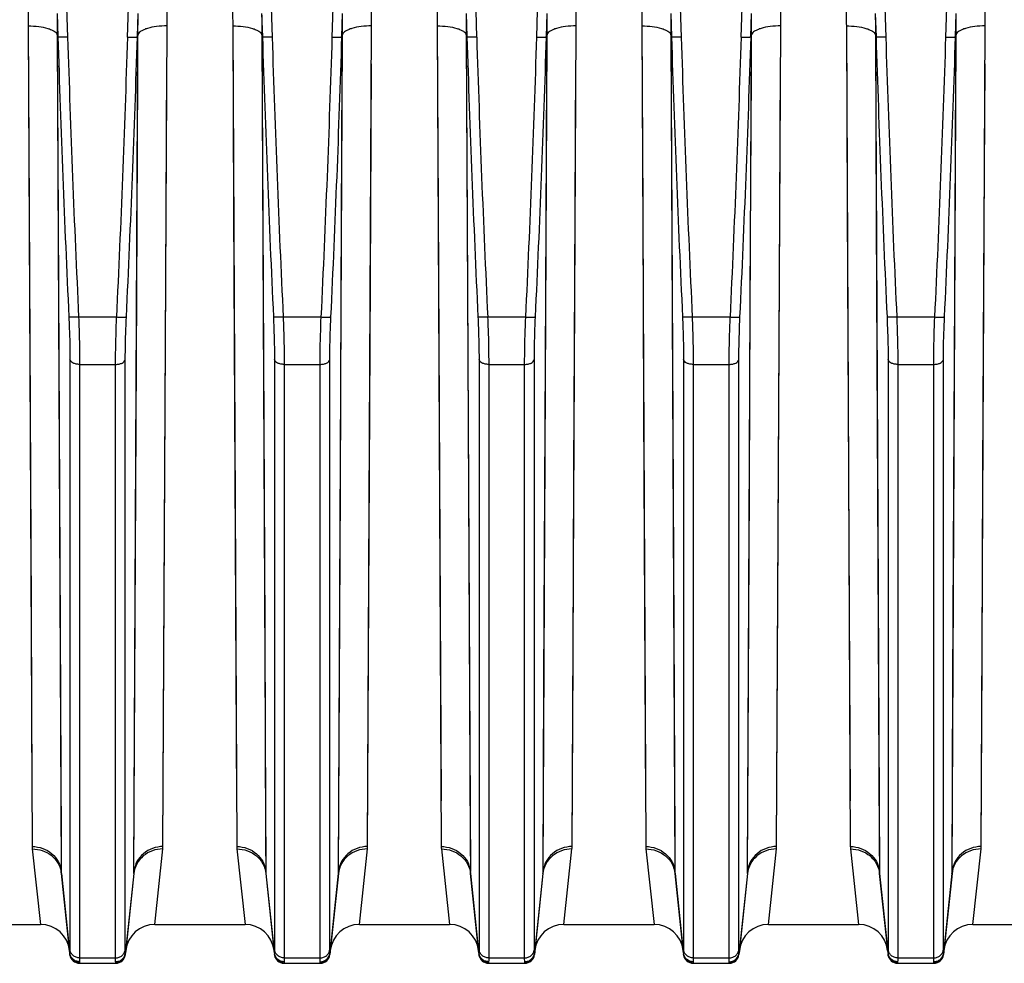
# Model space of a CAD drawing. Extents: x -1727 to 1181, y 8 to 1599.
# Tile 63 of 71: x 651 to 752, y 678 to 775. Entities that reach past the tile are written whole.
import ezdxf

# ---------------------------------------------------------------- set-up
doc = ezdxf.new("R2010")
doc.units = 0
doc.header["$LTSCALE"] = 65.395
doc.layers.get('0').update_dxf_attribs({"linetype": 'CONTINUOUS'})

msp = doc.modelspace()

# ---------------------------------------------------------------- linework, layer by layer
at = {"color": 9, "linetype": 'CONTINUOUS'}
for p, q in [((655.17, 794.9), (655.85, 772.76)), ((662.02, 772.76), (662.71, 794.9)), ((676.17, 794.9), (676.85, 772.76)), ((683.02, 772.76), (683.71, 794.9)), ((697.17, 794.9), (697.85, 772.76)), ((704.02, 772.76), (704.71, 794.9)), ((718.17, 794.9), (718.85, 772.76)), ((725.02, 772.76), (725.71, 794.9)), ((739.17, 794.9), (739.85, 772.76)), ((746.02, 772.76), (746.71, 794.9)), ((651.81, 773.91), (651.9, 755.15)), ((651.81, 773.91), (652.22, 689.65)), ((665.65, 689.65), (666.07, 773.91)), ((672.81, 773.91), (672.9, 755.15)), ((672.81, 773.91), (673.22, 689.65)), ((686.65, 689.65), (687.07, 773.91)), ((693.81, 773.91), (693.9, 755.15)), ((693.81, 773.91), (694.22, 689.65)), ((707.65, 689.65), (708.07, 773.91)), ((714.81, 773.91), (714.9, 755.15)), ((714.81, 773.91), (715.22, 689.65)), ((728.65, 689.65), (729.07, 773.91)), ((735.81, 773.91), (735.9, 755.15)), ((735.81, 773.91), (736.22, 689.65)), ((749.65, 689.65), (750.07, 773.91)), ((654.79, 773.03), (654.89, 753.9)), ((654.79, 772.79), (655.21, 687.1)), ((662.67, 687.1), (663.08, 772.79)), ((663.06, 769.05), (663.08, 773.03)), ((675.79, 773.03), (675.89, 753.9)), ((675.79, 772.79), (676.21, 687.1)), ((683.67, 687.1), (684.08, 772.79)), ((684.06, 769.05), (684.08, 773.03)), ((696.79, 773.03), (696.89, 753.9)), ((696.79, 772.79), (697.21, 687.1)), ((704.67, 687.1), (705.08, 772.79)), ((705.06, 769.05), (705.08, 773.03)), ((717.79, 773.03), (717.89, 753.9)), ((717.79, 772.79), (718.21, 687.1)), ((725.67, 687.1), (726.08, 772.79)), ((726.06, 769.05), (726.08, 773.03)), ((738.79, 773.03), (738.89, 753.9)), ((738.79, 772.79), (739.21, 687.1)), ((746.67, 687.1), (747.08, 772.79)), ((747.06, 769.05), (747.08, 773.03)), ((665.94, 747.83), (666.05, 770.01)), ((686.94, 747.83), (687.05, 770.01)), ((707.94, 747.83), (708.05, 770.01)), ((728.94, 747.83), (729.05, 770.01)), ((749.94, 747.83), (750.05, 770.01)), ((662.95, 746.43), (663.06, 769.05)), ((683.95, 746.43), (684.06, 769.05)), ((704.95, 746.43), (705.06, 769.05)), ((725.95, 746.43), (726.06, 769.05)), ((746.95, 746.43), (747.06, 769.05)), ((651.9, 755.15), (652, 734.61)), ((672.9, 755.15), (673, 734.61)), ((693.9, 755.15), (694, 734.61)), ((714.9, 755.15), (715, 734.61)), ((735.9, 755.15), (736, 734.61)), ((654.89, 753.9), (654.99, 732.95)), ((675.89, 753.9), (675.99, 732.95)), ((696.89, 753.9), (696.99, 732.95)), ((717.89, 753.9), (717.99, 732.95)), ((738.89, 753.9), (738.99, 732.95)), ((665.84, 728.13), (665.94, 747.83)), ((686.84, 728.13), (686.94, 747.83)), ((707.84, 728.13), (707.94, 747.83)), ((728.84, 728.13), (728.94, 747.83)), ((749.84, 728.13), (749.94, 747.83)), ((662.86, 726.35), (662.95, 746.43)), ((683.86, 726.35), (683.95, 746.43)), ((704.86, 726.35), (704.95, 746.43)), ((725.86, 726.35), (725.95, 746.43)), ((746.86, 726.35), (746.95, 746.43)), ((656.98, 744.03), (660.89, 744.03)), ((677.98, 744.03), (681.89, 744.03)), ((698.98, 744.03), (702.89, 744.03)), ((719.98, 744.03), (723.89, 744.03)), ((740.98, 744.03), (744.89, 744.03)), ((656.1, 739.66), (656.1, 679.07)), ((657.09, 739.16), (660.78, 739.16)), ((657.09, 739.16), (657.09, 678.21)), ((660.78, 678.21), (660.78, 739.16)), ((661.78, 679.07), (661.78, 739.66)), ((677.1, 739.66), (677.1, 679.07)), ((678.09, 739.16), (681.78, 739.16)), ((678.09, 739.16), (678.09, 678.21)), ((681.78, 678.21), (681.78, 739.16)), ((682.78, 679.07), (682.78, 739.66)), ((698.1, 739.66), (698.1, 679.07)), ((699.09, 739.16), (702.78, 739.16)), ((699.09, 739.16), (699.09, 678.21)), ((702.78, 678.21), (702.78, 739.16)), ((703.78, 679.07), (703.78, 739.66)), ((719.1, 739.66), (719.1, 679.07)), ((720.09, 739.16), (723.78, 739.16)), ((720.09, 739.16), (720.09, 678.21)), ((723.78, 678.21), (723.78, 739.16)), ((724.78, 679.07), (724.78, 739.66)), ((740.1, 739.66), (740.1, 679.07)), ((741.09, 739.16), (744.78, 739.16)), ((741.09, 739.16), (741.09, 678.21)), ((744.78, 678.21), (744.78, 739.16)), ((745.78, 679.07), (745.78, 739.66)), ((652, 734.61), (652.1, 714.06)), ((673, 734.61), (673.1, 714.06)), ((694, 734.61), (694.1, 714.06)), ((715, 734.61), (715.1, 714.06)), ((736, 734.61), (736.1, 714.06)), ((654.99, 732.95), (655.09, 712)), ((675.99, 732.95), (676.09, 712)), ((696.99, 732.95), (697.09, 712)), ((717.99, 732.95), (718.09, 712)), ((738.99, 732.95), (739.09, 712)), ((665.75, 708.84), (665.84, 728.13)), ((686.75, 708.84), (686.84, 728.13)), ((707.75, 708.84), (707.84, 728.13)), ((728.75, 708.84), (728.84, 728.13)), ((749.75, 708.84), (749.84, 728.13)), ((662.76, 706.67), (662.86, 726.35)), ((683.76, 706.67), (683.86, 726.35)), ((704.76, 706.67), (704.86, 726.35)), ((725.76, 706.67), (725.86, 726.35)), ((746.76, 706.67), (746.86, 726.35)), ((652.1, 714.06), (652.2, 694.35)), ((673.1, 714.06), (673.2, 694.35)), ((694.1, 714.06), (694.2, 694.35)), ((715.1, 714.06), (715.2, 694.35)), ((736.1, 714.06), (736.2, 694.35)), ((665.65, 689.65), (665.75, 708.84)), ((686.65, 689.65), (686.75, 708.84)), ((707.65, 689.65), (707.75, 708.84)), ((728.65, 689.65), (728.75, 708.84)), ((749.65, 689.65), (749.75, 708.84)), ((662.67, 687.1), (662.76, 706.67)), ((683.67, 687.1), (683.76, 706.67)), ((704.67, 687.1), (704.76, 706.67)), ((725.67, 687.1), (725.76, 706.67)), ((746.67, 687.1), (746.76, 706.67)), ((652.23, 689.4), (653.07, 681.66)), ((664.81, 681.66), (665.64, 689.4)), ((673.23, 689.4), (674.07, 681.66)), ((685.81, 681.66), (686.64, 689.4)), ((694.23, 689.4), (695.07, 681.66)), ((706.81, 681.66), (707.64, 689.4)), ((715.23, 689.4), (716.07, 681.66)), ((727.81, 681.66), (728.64, 689.4)), ((736.23, 689.4), (737.07, 681.66)), ((748.81, 681.66), (749.64, 689.4)), ((655.23, 686.88), (655.21, 687.1)), ((656.09, 678.71), (655.23, 686.88)), ((662.65, 686.88), (661.79, 678.71)), ((662.67, 687.1), (662.65, 686.88)), ((676.23, 686.88), (676.21, 687.1)), ((677.09, 678.71), (676.23, 686.88)), ((683.65, 686.88), (682.79, 678.71)), ((683.67, 687.1), (683.65, 686.88)), ((697.23, 686.88), (697.21, 687.1)), ((698.09, 678.71), (697.23, 686.88)), ((704.65, 686.88), (703.79, 678.71)), ((704.67, 687.1), (704.65, 686.88)), ((718.23, 686.88), (718.21, 687.1)), ((719.09, 678.71), (718.23, 686.88)), ((725.65, 686.88), (724.79, 678.71)), ((725.67, 687.1), (725.65, 686.88)), ((739.23, 686.88), (739.21, 687.1)), ((740.09, 678.71), (739.23, 686.88)), ((746.65, 686.88), (745.79, 678.71)), ((746.67, 687.1), (746.65, 686.88)), ((657.08, 677.72), (657.09, 677.66)), ((657.09, 678.21), (660.78, 678.21)), ((660.79, 677.66), (660.79, 677.72)), ((678.08, 677.72), (678.09, 677.66)), ((678.09, 678.21), (681.78, 678.21)), ((681.79, 677.66), (681.79, 677.72)), ((699.08, 677.72), (699.09, 677.66)), ((699.09, 678.21), (702.78, 678.21)), ((702.79, 677.66), (702.79, 677.72)), ((720.08, 677.72), (720.09, 677.66)), ((720.09, 678.21), (723.78, 678.21)), ((723.79, 677.66), (723.79, 677.72)), ((741.08, 677.72), (741.09, 677.66)), ((741.09, 678.21), (744.78, 678.21)), ((744.79, 677.66), (744.79, 677.72))]:
    msp.add_line(p, q, dxfattribs=at)
at = {"color": 2, "linetype": 'CONTINUOUS'}
for p, q in [((654.78, 775.2), (654.86, 772.79)), ((663.02, 772.79), (663.09, 775.2)), ((675.78, 775.2), (675.86, 772.79)), ((684.02, 772.79), (684.09, 775.2)), ((696.78, 775.2), (696.86, 772.79)), ((705.02, 772.79), (705.09, 775.2)), ((717.78, 775.2), (717.86, 772.79)), ((726.02, 772.79), (726.09, 775.2)), ((738.78, 775.2), (738.86, 772.79)), ((747.02, 772.79), (747.09, 775.2)), ((654.86, 772.79), (654.79, 773.03)), ((663.08, 773.03), (663.02, 772.79)), ((675.86, 772.79), (675.79, 773.03)), ((684.08, 773.03), (684.02, 772.79)), ((696.86, 772.79), (696.79, 773.03)), ((705.08, 773.03), (705.02, 772.79)), ((717.86, 772.79), (717.79, 773.03)), ((726.08, 773.03), (726.02, 772.79)), ((738.86, 772.79), (738.79, 773.03)), ((747.08, 773.03), (747.02, 772.79))]:
    msp.add_line(p, q, dxfattribs=at)
at = {"color": 6, "linetype": 'CONTINUOUS'}
for p, q in [((655.22, 686.88), (656.09, 678.56)), ((662.66, 686.88), (661.78, 678.56)), ((676.22, 686.88), (677.09, 678.56)), ((683.66, 686.88), (682.78, 678.56)), ((697.22, 686.88), (698.09, 678.56)), ((704.66, 686.88), (703.78, 678.56)), ((718.22, 686.88), (719.09, 678.56)), ((725.66, 686.88), (724.78, 678.56)), ((739.22, 686.88), (740.09, 678.56)), ((746.66, 686.88), (745.78, 678.56)), ((643.81, 681.66), (653.07, 681.66)), ((664.81, 681.66), (674.07, 681.66)), ((685.81, 681.66), (695.07, 681.66)), ((706.81, 681.66), (716.07, 681.66)), ((727.81, 681.66), (737.07, 681.66)), ((748.81, 681.66), (766.91, 681.66)), ((657.09, 677.66), (660.79, 677.66)), ((678.09, 677.66), (681.79, 677.66)), ((699.09, 677.66), (702.79, 677.66)), ((720.09, 677.66), (723.79, 677.66)), ((741.09, 677.66), (744.79, 677.66))]:
    msp.add_line(p, q, dxfattribs=at)
at = {"color": 9, "linetype": 'CONTINUOUS'}
for points in [[(655.09, 712), (655.19, 690.18), (655.21, 687.1)], [(676.09, 712), (676.19, 690.18), (676.21, 687.1)], [(697.09, 712), (697.19, 690.18), (697.21, 687.1)], [(718.09, 712), (718.19, 690.18), (718.21, 687.1)], [(739.09, 712), (739.19, 690.18), (739.21, 687.1)]]:
    msp.add_lwpolyline(points, dxfattribs=at)
for centre, radius, start, end in [((2422.32, 827.87), 1768.32, 181.78471, 182.71698), ((2421.95, 827.82), 1766.95, 181.78583, 182.71831), ((-1104.07, 827.82), 1766.96, 357.28169, 358.21417), ((-1104.44, 827.87), 1768.32, 357.28302, 358.21529), ((2443.32, 827.87), 1768.32, 181.78471, 182.71698), ((2442.95, 827.82), 1766.95, 181.78583, 182.71831), ((-1083.07, 827.82), 1766.96, 357.28169, 358.21417), ((-1083.44, 827.87), 1768.32, 357.28302, 358.21529), ((2464.32, 827.87), 1768.32, 181.78471, 182.71698), ((2463.95, 827.82), 1766.95, 181.78583, 182.71831), ((-1062.07, 827.82), 1766.96, 357.28169, 358.21417), ((-1062.44, 827.87), 1768.32, 357.28302, 358.21529), ((2485.32, 827.87), 1768.32, 181.78471, 182.71698), ((2484.95, 827.82), 1766.95, 181.78583, 182.71831), ((-1041.07, 827.82), 1766.96, 357.28169, 358.21417), ((-1041.44, 827.87), 1768.32, 357.28302, 358.21529), ((2506.32, 827.87), 1768.32, 181.78471, 182.71698), ((2505.95, 827.82), 1766.95, 181.78583, 182.71831), ((-1020.07, 827.82), 1766.96, 357.28169, 358.21417), ((-1020.44, 827.87), 1768.32, 357.28302, 358.21529), ((663.19, 689.66), 2.46, 353.8877, 359.7367), ((675.68, 689.66), 2.46, 180.2633, 186.1123), ((684.19, 689.66), 2.46, 353.8877, 359.7367), ((696.68, 689.66), 2.46, 180.2633, 186.1123), ((705.19, 689.66), 2.46, 353.8877, 359.7367), ((717.68, 689.66), 2.46, 180.2633, 186.1123), ((726.19, 689.66), 2.46, 353.8877, 359.7367), ((738.68, 689.66), 2.46, 180.2633, 186.1123), ((747.19, 689.66), 2.46, 353.8877, 359.7367), ((660.4, 687.12), 2.27, 354.018, 359.6999), ((678.47, 687.12), 2.27, 180.3001, 185.982), ((681.4, 687.12), 2.27, 354.018, 359.6999), ((699.47, 687.12), 2.27, 180.3001, 185.982), ((702.4, 687.12), 2.27, 354.018, 359.6999), ((720.47, 687.12), 2.27, 180.3001, 185.982), ((723.4, 687.12), 2.27, 354.018, 359.6999), ((741.47, 687.12), 2.27, 180.3001, 185.982), ((744.4, 687.12), 2.27, 354.018, 359.6999), ((660.78, 678.64), 1.01, 2.9819, 4.1564), ((702.78, 678.64), 1.01, 2.9819, 4.1564), ((744.78, 678.64), 1.01, 2.9819, 4.1564)]:
    msp.add_arc(centre, radius, start, end, dxfattribs=at)
at = {"color": 2, "linetype": 'CONTINUOUS'}
for centre, radius, start, end in [((654.68, 689.66), 2.46, 180.2633, 186.1123), ((652.56, 686.6), 2.67, 6.0044, 10.9683), ((657.47, 687.12), 2.27, 180.3001, 185.982), ((678.05, 678.81), 0.97, 185.7323, 191.8424), ((681.82, 678.81), 0.97, 348.1576, 354.2677), ((681.78, 678.64), 1.01, 2.9819, 4.1564), ((720.05, 678.81), 0.97, 185.7323, 191.8424), ((723.82, 678.81), 0.97, 348.1576, 354.2677), ((723.78, 678.64), 1.01, 2.9819, 4.1564), ((741.05, 678.81), 0.97, 185.7323, 191.8424), ((678.08, 678.73), 1.01, 264.1007, 270.0657), ((681.79, 678.73), 1.01, 269.9343, 275.8993), ((720.08, 678.73), 1.01, 264.1007, 270.0657), ((723.79, 678.73), 1.01, 269.9343, 275.8993), ((741.08, 678.73), 1.01, 264.1007, 270.0657)]:
    msp.add_arc(centre, radius, start, end, dxfattribs=at)
at = {"color": 6, "linetype": 'CONTINUOUS'}
for centre, radius, start, end in [((653.07, 678.66), 3, 6, 90), ((664.81, 678.66), 3, 90, 174), ((674.07, 678.66), 3, 6, 90), ((685.81, 678.66), 3, 90, 174), ((695.07, 678.66), 3, 6, 90), ((706.81, 678.66), 3, 90, 174), ((716.07, 678.66), 3, 6, 90), ((727.81, 678.66), 3, 90, 174), ((737.07, 678.66), 3, 6, 90), ((748.81, 678.66), 3, 90, 174), ((657.09, 678.66), 1, 186, 270), ((660.79, 678.66), 1, 270, 354), ((678.09, 678.66), 1, 186, 270), ((681.79, 678.66), 1, 270, 354), ((699.09, 678.66), 1, 186, 270), ((702.79, 678.66), 1, 270, 354), ((720.09, 678.66), 1, 186, 270), ((723.79, 678.66), 1, 270, 354), ((741.09, 678.66), 1, 186, 270), ((744.79, 678.66), 1, 270, 354)]:
    msp.add_arc(centre, radius, start, end, dxfattribs=at)
at = {"color": 9, "linetype": 'CONTINUOUS'}
for points in [[(651.8, 776.03), (651.8, 775.33), (651.8, 774.62), (651.81, 773.91)], [(666.07, 773.91), (666.07, 774.62), (666.07, 775.33), (666.08, 776.03)], [(672.8, 776.03), (672.8, 775.33), (672.8, 774.62), (672.81, 773.91)], [(687.07, 773.91), (687.07, 774.62), (687.07, 775.33), (687.08, 776.03)], [(693.8, 776.03), (693.8, 775.33), (693.8, 774.62), (693.81, 773.91)], [(708.07, 773.91), (708.07, 774.62), (708.07, 775.33), (708.08, 776.03)], [(714.8, 776.03), (714.8, 775.33), (714.8, 774.62), (714.81, 773.91)], [(729.07, 773.91), (729.07, 774.62), (729.07, 775.33), (729.08, 776.03)], [(735.8, 776.03), (735.8, 775.33), (735.8, 774.62), (735.81, 773.91)], [(750.07, 773.91), (750.07, 774.62), (750.07, 775.33), (750.08, 776.03)]]:
    msp.add_open_spline(points, degree=3, dxfattribs=at)
at = {"color": 2, "linetype": 'CONTINUOUS'}
for points in [[(654.78, 775.2), (654.79, 774.47), (654.79, 773.75), (654.79, 773.03)], [(663.08, 773.03), (663.08, 773.75), (663.09, 774.47), (663.09, 775.2)], [(675.78, 775.2), (675.79, 774.47), (675.79, 773.75), (675.79, 773.03)], [(684.08, 773.03), (684.08, 773.75), (684.09, 774.47), (684.09, 775.2)], [(696.78, 775.2), (696.79, 774.47), (696.79, 773.75), (696.79, 773.03)], [(705.08, 773.03), (705.08, 773.75), (705.09, 774.47), (705.09, 775.2)], [(717.78, 775.2), (717.79, 774.47), (717.79, 773.75), (717.79, 773.03)], [(726.08, 773.03), (726.08, 773.75), (726.09, 774.47), (726.09, 775.2)], [(738.78, 775.2), (738.79, 774.47), (738.79, 773.75), (738.79, 773.03)], [(747.08, 773.03), (747.08, 773.75), (747.09, 774.47), (747.09, 775.2)]]:
    msp.add_open_spline(points, degree=3, dxfattribs=at)
at = {"color": 9, "linetype": 'CONTINUOUS'}
for points, knots in [([(651.81, 773.91), (652.17, 773.91), (652.85, 773.87), (653.65, 773.73), (654.18, 773.54), (654.53, 773.37), (654.75, 773.17), (654.79, 773.03)], [0, 0, 0, 0, 0.335254, 0.630898, 0.753679, 0.856112, 1, 1, 1, 1]), ([(666.07, 773.91), (665.71, 773.91), (665.03, 773.87), (664.23, 773.73), (663.7, 773.54), (663.35, 773.37), (663.13, 773.17), (663.08, 773.03)], [0, 0, 0, 0, 0.335254, 0.630898, 0.753679, 0.856112, 1, 1, 1, 1]), ([(672.81, 773.91), (673.17, 773.91), (673.85, 773.87), (674.65, 773.73), (675.18, 773.54), (675.53, 773.37), (675.75, 773.17), (675.79, 773.03)], [0, 0, 0, 0, 0.335254, 0.630898, 0.753679, 0.856112, 1, 1, 1, 1]), ([(687.07, 773.91), (686.71, 773.91), (686.03, 773.87), (685.23, 773.73), (684.7, 773.54), (684.35, 773.37), (684.13, 773.17), (684.08, 773.03)], [0, 0, 0, 0, 0.335254, 0.630898, 0.753679, 0.856112, 1, 1, 1, 1]), ([(693.81, 773.91), (694.17, 773.91), (694.85, 773.87), (695.65, 773.73), (696.18, 773.54), (696.53, 773.37), (696.75, 773.17), (696.79, 773.03)], [0, 0, 0, 0, 0.335254, 0.630898, 0.753679, 0.856112, 1, 1, 1, 1]), ([(708.07, 773.91), (707.71, 773.91), (707.03, 773.87), (706.23, 773.73), (705.7, 773.54), (705.35, 773.37), (705.13, 773.17), (705.08, 773.03)], [0, 0, 0, 0, 0.335254, 0.630898, 0.753679, 0.856112, 1, 1, 1, 1]), ([(714.81, 773.91), (715.17, 773.91), (715.85, 773.87), (716.65, 773.73), (717.18, 773.54), (717.53, 773.37), (717.75, 773.17), (717.79, 773.03)], [0, 0, 0, 0, 0.335254, 0.630898, 0.753679, 0.856112, 1, 1, 1, 1]), ([(729.07, 773.91), (728.71, 773.91), (728.03, 773.87), (727.23, 773.73), (726.7, 773.54), (726.35, 773.37), (726.13, 773.17), (726.08, 773.03)], [0, 0, 0, 0, 0.335254, 0.630898, 0.753679, 0.856112, 1, 1, 1, 1]), ([(735.81, 773.91), (736.17, 773.91), (736.85, 773.87), (737.65, 773.73), (738.18, 773.54), (738.53, 773.37), (738.75, 773.17), (738.79, 773.03)], [0, 0, 0, 0, 0.335254, 0.630898, 0.753679, 0.856112, 1, 1, 1, 1]), ([(750.07, 773.91), (749.71, 773.91), (749.03, 773.87), (748.23, 773.73), (747.7, 773.54), (747.35, 773.37), (747.13, 773.17), (747.08, 773.03)], [0, 0, 0, 0, 0.335254, 0.630898, 0.753679, 0.856112, 1, 1, 1, 1]), ([(655.85, 772.76), (655.73, 772.76), (655.51, 772.75), (655.24, 772.75), (655.06, 772.76), (654.97, 772.77), (654.9, 772.78), (654.87, 772.79), (654.86, 772.79)], [0, 0, 0, 0, 0.361293, 0.673882, 0.798477, 0.896157, 0.963837, 1, 1, 1, 1]), ([(662.02, 772.76), (662.14, 772.76), (662.37, 772.75), (662.63, 772.75), (662.81, 772.76), (662.91, 772.77), (662.97, 772.78), (663.01, 772.79), (663.02, 772.79)], [0, 0, 0, 0, 0.361293, 0.673882, 0.798477, 0.896157, 0.963837, 1, 1, 1, 1]), ([(676.85, 772.76), (676.73, 772.76), (676.51, 772.75), (676.24, 772.75), (676.06, 772.76), (675.97, 772.77), (675.9, 772.78), (675.87, 772.79), (675.86, 772.79)], [0, 0, 0, 0, 0.361293, 0.673882, 0.798477, 0.896157, 0.963837, 1, 1, 1, 1]), ([(683.02, 772.76), (683.14, 772.76), (683.37, 772.75), (683.63, 772.75), (683.81, 772.76), (683.91, 772.77), (683.97, 772.78), (684.01, 772.79), (684.02, 772.79)], [0, 0, 0, 0, 0.361293, 0.673882, 0.798477, 0.896157, 0.963837, 1, 1, 1, 1]), ([(697.85, 772.76), (697.73, 772.76), (697.51, 772.75), (697.24, 772.75), (697.06, 772.76), (696.97, 772.77), (696.9, 772.78), (696.87, 772.79), (696.86, 772.79)], [0, 0, 0, 0, 0.361293, 0.673882, 0.798477, 0.896157, 0.963837, 1, 1, 1, 1]), ([(704.02, 772.76), (704.14, 772.76), (704.37, 772.75), (704.63, 772.75), (704.81, 772.76), (704.91, 772.77), (704.97, 772.78), (705.01, 772.79), (705.02, 772.79)], [0, 0, 0, 0, 0.361293, 0.673882, 0.798477, 0.896157, 0.963837, 1, 1, 1, 1]), ([(718.85, 772.76), (718.73, 772.76), (718.51, 772.75), (718.24, 772.75), (718.06, 772.76), (717.97, 772.77), (717.9, 772.78), (717.87, 772.79), (717.86, 772.79)], [0, 0, 0, 0, 0.361293, 0.673882, 0.798477, 0.896157, 0.963837, 1, 1, 1, 1]), ([(725.02, 772.76), (725.14, 772.76), (725.37, 772.75), (725.63, 772.75), (725.81, 772.76), (725.91, 772.77), (725.97, 772.78), (726.01, 772.79), (726.02, 772.79)], [0, 0, 0, 0, 0.361293, 0.673882, 0.798477, 0.896157, 0.963837, 1, 1, 1, 1]), ([(739.85, 772.76), (739.73, 772.76), (739.51, 772.75), (739.24, 772.75), (739.06, 772.76), (738.97, 772.77), (738.9, 772.78), (738.87, 772.79), (738.86, 772.79)], [0, 0, 0, 0, 0.361293, 0.673882, 0.798477, 0.896157, 0.963837, 1, 1, 1, 1]), ([(746.02, 772.76), (746.14, 772.76), (746.37, 772.75), (746.63, 772.75), (746.81, 772.76), (746.91, 772.77), (746.97, 772.78), (747.01, 772.79), (747.02, 772.79)], [0, 0, 0, 0, 0.361293, 0.673882, 0.798477, 0.896157, 0.963837, 1, 1, 1, 1]), ([(655.99, 744.04), (656, 743.66), (656.06, 742.19), (656.1, 740.73), (656.1, 739.66)], [0, 0, 0, 0, 0.264676, 1, 1, 1, 1]), ([(656.98, 744.03), (656.86, 744.02), (656.68, 744.01), (656.46, 744.01), (656.31, 744.01), (656.19, 744.01), (656.09, 744.02), (656.03, 744.03), (655.99, 744.04), (655.99, 744.04)], [0, 0, 0, 0, 0.362923, 0.528679, 0.676329, 0.800851, 0.898091, 0.964956, 1, 1, 1, 1]), ([(660.89, 744.03), (661.02, 744.02), (661.19, 744.01), (661.42, 744.01), (661.56, 744.01), (661.68, 744.01), (661.78, 744.02), (661.85, 744.03), (661.88, 744.04), (661.89, 744.04)], [0, 0, 0, 0, 0.362923, 0.528679, 0.676329, 0.800851, 0.898091, 0.964956, 1, 1, 1, 1]), ([(661.78, 739.66), (661.78, 739.99), (661.79, 741.46), (661.84, 742.92), (661.89, 744.04)], [0, 0, 0, 0, 0.231077, 1, 1, 1, 1]), ([(676.99, 744.04), (677, 743.66), (677.06, 742.19), (677.1, 740.73), (677.1, 739.66)], [0, 0, 0, 0, 0.264676, 1, 1, 1, 1]), ([(677.98, 744.03), (677.86, 744.02), (677.68, 744.01), (677.46, 744.01), (677.31, 744.01), (677.19, 744.01), (677.09, 744.02), (677.03, 744.03), (676.99, 744.04), (676.99, 744.04)], [0, 0, 0, 0, 0.362923, 0.528679, 0.676329, 0.800851, 0.898091, 0.964956, 1, 1, 1, 1]), ([(681.89, 744.03), (682.02, 744.02), (682.19, 744.01), (682.42, 744.01), (682.56, 744.01), (682.68, 744.01), (682.78, 744.02), (682.85, 744.03), (682.88, 744.04), (682.89, 744.04)], [0, 0, 0, 0, 0.362923, 0.528679, 0.676329, 0.800851, 0.898091, 0.964956, 1, 1, 1, 1]), ([(682.78, 739.66), (682.78, 739.99), (682.79, 741.46), (682.84, 742.92), (682.89, 744.04)], [0, 0, 0, 0, 0.231077, 1, 1, 1, 1]), ([(697.99, 744.04), (698, 743.66), (698.06, 742.19), (698.1, 740.73), (698.1, 739.66)], [0, 0, 0, 0, 0.264676, 1, 1, 1, 1]), ([(698.98, 744.03), (698.86, 744.02), (698.68, 744.01), (698.46, 744.01), (698.31, 744.01), (698.19, 744.01), (698.09, 744.02), (698.03, 744.03), (697.99, 744.04), (697.99, 744.04)], [0, 0, 0, 0, 0.362923, 0.528679, 0.676329, 0.800851, 0.898091, 0.964956, 1, 1, 1, 1]), ([(702.89, 744.03), (703.02, 744.02), (703.19, 744.01), (703.42, 744.01), (703.56, 744.01), (703.68, 744.01), (703.78, 744.02), (703.85, 744.03), (703.88, 744.04), (703.89, 744.04)], [0, 0, 0, 0, 0.362923, 0.528679, 0.676329, 0.800851, 0.898091, 0.964956, 1, 1, 1, 1]), ([(703.78, 739.66), (703.78, 739.99), (703.79, 741.46), (703.84, 742.92), (703.89, 744.04)], [0, 0, 0, 0, 0.231077, 1, 1, 1, 1]), ([(718.99, 744.04), (719, 743.66), (719.06, 742.19), (719.1, 740.73), (719.1, 739.66)], [0, 0, 0, 0, 0.264676, 1, 1, 1, 1]), ([(719.98, 744.03), (719.86, 744.02), (719.68, 744.01), (719.46, 744.01), (719.31, 744.01), (719.19, 744.01), (719.09, 744.02), (719.03, 744.03), (718.99, 744.04), (718.99, 744.04)], [0, 0, 0, 0, 0.362923, 0.528679, 0.676329, 0.800851, 0.898091, 0.964956, 1, 1, 1, 1]), ([(723.89, 744.03), (724.02, 744.02), (724.19, 744.01), (724.42, 744.01), (724.56, 744.01), (724.68, 744.01), (724.78, 744.02), (724.85, 744.03), (724.88, 744.04), (724.89, 744.04)], [0, 0, 0, 0, 0.362923, 0.528679, 0.676329, 0.800851, 0.898091, 0.964956, 1, 1, 1, 1]), ([(724.78, 739.66), (724.78, 739.99), (724.79, 741.46), (724.84, 742.92), (724.89, 744.04)], [0, 0, 0, 0, 0.231077, 1, 1, 1, 1]), ([(739.99, 744.04), (740, 743.66), (740.06, 742.19), (740.1, 740.73), (740.1, 739.66)], [0, 0, 0, 0, 0.264676, 1, 1, 1, 1]), ([(740.98, 744.03), (740.86, 744.02), (740.68, 744.01), (740.46, 744.01), (740.31, 744.01), (740.19, 744.01), (740.09, 744.02), (740.03, 744.03), (739.99, 744.04), (739.99, 744.04)], [0, 0, 0, 0, 0.362923, 0.528679, 0.676329, 0.800851, 0.898091, 0.964956, 1, 1, 1, 1]), ([(744.89, 744.03), (745.02, 744.02), (745.19, 744.01), (745.42, 744.01), (745.56, 744.01), (745.68, 744.01), (745.78, 744.02), (745.85, 744.03), (745.88, 744.04), (745.89, 744.04)], [0, 0, 0, 0, 0.362923, 0.528679, 0.676329, 0.800851, 0.898091, 0.964956, 1, 1, 1, 1]), ([(745.78, 739.66), (745.78, 739.99), (745.79, 741.46), (745.84, 742.92), (745.89, 744.04)], [0, 0, 0, 0, 0.231077, 1, 1, 1, 1]), ([(656.98, 744.03), (657, 743.6), (657.06, 741.97), (657.09, 740.35), (657.09, 739.16)], [0, 0, 0, 0, 0.264673, 1, 1, 1, 1]), ([(660.78, 739.16), (660.78, 739.53), (660.79, 741.15), (660.84, 742.78), (660.89, 744.03)], [0, 0, 0, 0, 0.231073, 1, 1, 1, 1]), ([(677.98, 744.03), (678, 743.6), (678.06, 741.97), (678.09, 740.35), (678.09, 739.16)], [0, 0, 0, 0, 0.264673, 1, 1, 1, 1]), ([(681.78, 739.16), (681.78, 739.53), (681.79, 741.15), (681.84, 742.78), (681.89, 744.03)], [0, 0, 0, 0, 0.231073, 1, 1, 1, 1]), ([(698.98, 744.03), (699, 743.6), (699.06, 741.97), (699.09, 740.35), (699.09, 739.16)], [0, 0, 0, 0, 0.264673, 1, 1, 1, 1]), ([(702.78, 739.16), (702.78, 739.53), (702.79, 741.15), (702.84, 742.78), (702.89, 744.03)], [0, 0, 0, 0, 0.231073, 1, 1, 1, 1]), ([(719.98, 744.03), (720, 743.6), (720.06, 741.97), (720.09, 740.35), (720.09, 739.16)], [0, 0, 0, 0, 0.264673, 1, 1, 1, 1]), ([(723.78, 739.16), (723.78, 739.53), (723.79, 741.15), (723.84, 742.78), (723.89, 744.03)], [0, 0, 0, 0, 0.231073, 1, 1, 1, 1]), ([(740.98, 744.03), (741, 743.6), (741.06, 741.97), (741.09, 740.35), (741.09, 739.16)], [0, 0, 0, 0, 0.264673, 1, 1, 1, 1]), ([(744.78, 739.16), (744.78, 739.53), (744.79, 741.15), (744.84, 742.78), (744.89, 744.03)], [0, 0, 0, 0, 0.231073, 1, 1, 1, 1]), ([(657.09, 739.16), (656.97, 739.16), (656.74, 739.18), (656.37, 739.29), (656.13, 739.5), (656.1, 739.66)], [0, 0, 0, 0, 0.308154, 0.588801, 1, 1, 1, 1]), ([(660.78, 739.16), (660.9, 739.16), (661.14, 739.18), (661.5, 739.29), (661.75, 739.5), (661.78, 739.66)], [0, 0, 0, 0, 0.308154, 0.588801, 1, 1, 1, 1]), ([(678.09, 739.16), (677.97, 739.16), (677.74, 739.18), (677.37, 739.29), (677.13, 739.5), (677.1, 739.66)], [0, 0, 0, 0, 0.308154, 0.588801, 1, 1, 1, 1]), ([(681.78, 739.16), (681.9, 739.16), (682.14, 739.18), (682.5, 739.29), (682.75, 739.5), (682.78, 739.66)], [0, 0, 0, 0, 0.308154, 0.588801, 1, 1, 1, 1]), ([(699.09, 739.16), (698.97, 739.16), (698.74, 739.18), (698.37, 739.29), (698.13, 739.5), (698.1, 739.66)], [0, 0, 0, 0, 0.308154, 0.588801, 1, 1, 1, 1]), ([(702.78, 739.16), (702.9, 739.16), (703.14, 739.18), (703.5, 739.29), (703.75, 739.5), (703.78, 739.66)], [0, 0, 0, 0, 0.308154, 0.588801, 1, 1, 1, 1]), ([(720.09, 739.16), (719.97, 739.16), (719.74, 739.18), (719.37, 739.29), (719.13, 739.5), (719.1, 739.66)], [0, 0, 0, 0, 0.308154, 0.588801, 1, 1, 1, 1]), ([(723.78, 739.16), (723.9, 739.16), (724.14, 739.18), (724.5, 739.29), (724.75, 739.5), (724.78, 739.66)], [0, 0, 0, 0, 0.308154, 0.588801, 1, 1, 1, 1]), ([(741.09, 739.16), (740.97, 739.16), (740.74, 739.18), (740.37, 739.29), (740.13, 739.5), (740.1, 739.66)], [0, 0, 0, 0, 0.308154, 0.588801, 1, 1, 1, 1]), ([(744.78, 739.16), (744.9, 739.16), (745.14, 739.18), (745.5, 739.29), (745.75, 739.5), (745.78, 739.66)], [0, 0, 0, 0, 0.308154, 0.588801, 1, 1, 1, 1]), ([(665.65, 689.65), (665.29, 689.65), (664.56, 689.52), (663.6, 688.97), (662.92, 688.14), (662.71, 687.45), (662.67, 687.1)], [0, 0, 0, 0, 0.256405, 0.509261, 0.756804, 1, 1, 1, 1]), ([(673.22, 689.65), (673.59, 689.65), (674.32, 689.52), (675.27, 688.97), (675.96, 688.14), (676.17, 687.45), (676.21, 687.1)], [0, 0, 0, 0, 0.256405, 0.509261, 0.756804, 1, 1, 1, 1]), ([(686.65, 689.65), (686.29, 689.65), (685.56, 689.52), (684.6, 688.97), (683.92, 688.14), (683.71, 687.45), (683.67, 687.1)], [0, 0, 0, 0, 0.256405, 0.509261, 0.756804, 1, 1, 1, 1]), ([(694.22, 689.65), (694.59, 689.65), (695.32, 689.52), (696.27, 688.97), (696.96, 688.14), (697.17, 687.45), (697.21, 687.1)], [0, 0, 0, 0, 0.256405, 0.509261, 0.756804, 1, 1, 1, 1]), ([(707.65, 689.65), (707.29, 689.65), (706.56, 689.52), (705.6, 688.97), (704.92, 688.14), (704.71, 687.45), (704.67, 687.1)], [0, 0, 0, 0, 0.256405, 0.509261, 0.756804, 1, 1, 1, 1]), ([(715.22, 689.65), (715.59, 689.65), (716.32, 689.52), (717.27, 688.97), (717.96, 688.14), (718.17, 687.45), (718.21, 687.1)], [0, 0, 0, 0, 0.256405, 0.509261, 0.756804, 1, 1, 1, 1]), ([(728.65, 689.65), (728.29, 689.65), (727.56, 689.52), (726.6, 688.97), (725.92, 688.14), (725.71, 687.45), (725.67, 687.1)], [0, 0, 0, 0, 0.256405, 0.509261, 0.756804, 1, 1, 1, 1]), ([(736.22, 689.65), (736.59, 689.65), (737.32, 689.52), (738.27, 688.97), (738.96, 688.14), (739.17, 687.45), (739.21, 687.1)], [0, 0, 0, 0, 0.256405, 0.509261, 0.756804, 1, 1, 1, 1]), ([(749.65, 689.65), (749.29, 689.65), (748.56, 689.52), (747.6, 688.97), (746.92, 688.14), (746.71, 687.45), (746.67, 687.1)], [0, 0, 0, 0, 0.256405, 0.509261, 0.756804, 1, 1, 1, 1]), ([(665.64, 689.4), (665.28, 689.4), (664.55, 689.28), (663.59, 688.74), (662.91, 687.91), (662.69, 687.22), (662.66, 686.88)], [0, 0, 0, 0, 0.256633, 0.509114, 0.756357, 1, 1, 1, 1]), ([(673.23, 689.4), (673.6, 689.4), (674.33, 689.28), (675.28, 688.74), (675.97, 687.91), (676.18, 687.22), (676.22, 686.88)], [0, 0, 0, 0, 0.256633, 0.509114, 0.756357, 1, 1, 1, 1]), ([(686.64, 689.4), (686.28, 689.4), (685.55, 689.28), (684.59, 688.74), (683.91, 687.91), (683.69, 687.22), (683.66, 686.88)], [0, 0, 0, 0, 0.256633, 0.509114, 0.756357, 1, 1, 1, 1]), ([(694.23, 689.4), (694.6, 689.4), (695.33, 689.28), (696.28, 688.74), (696.97, 687.91), (697.18, 687.22), (697.22, 686.88)], [0, 0, 0, 0, 0.256633, 0.509114, 0.756357, 1, 1, 1, 1]), ([(707.64, 689.4), (707.28, 689.4), (706.55, 689.28), (705.59, 688.74), (704.91, 687.91), (704.69, 687.22), (704.66, 686.88)], [0, 0, 0, 0, 0.256633, 0.509114, 0.756357, 1, 1, 1, 1]), ([(715.23, 689.4), (715.6, 689.4), (716.33, 689.28), (717.28, 688.74), (717.97, 687.91), (718.18, 687.22), (718.22, 686.88)], [0, 0, 0, 0, 0.256633, 0.509114, 0.756357, 1, 1, 1, 1]), ([(728.64, 689.4), (728.28, 689.4), (727.55, 689.28), (726.59, 688.74), (725.91, 687.91), (725.69, 687.22), (725.66, 686.88)], [0, 0, 0, 0, 0.256633, 0.509114, 0.756357, 1, 1, 1, 1]), ([(736.23, 689.4), (736.6, 689.4), (737.33, 689.28), (738.28, 688.74), (738.97, 687.91), (739.18, 687.22), (739.22, 686.88)], [0, 0, 0, 0, 0.256633, 0.509114, 0.756357, 1, 1, 1, 1]), ([(749.64, 689.4), (749.28, 689.4), (748.55, 689.28), (747.59, 688.74), (746.91, 687.91), (746.69, 687.22), (746.66, 686.88)], [0, 0, 0, 0, 0.256633, 0.509114, 0.756357, 1, 1, 1, 1]), ([(656.09, 678.71), (656.09, 678.7), (656.09, 678.67), (656.08, 678.63), (656.09, 678.61)], [0, 0, 0, 0, 0.291453, 1, 1, 1, 1]), ([(656.1, 679.07), (656.1, 679.03), (656.1, 678.91), (656.09, 678.8), (656.09, 678.71)], [0, 0, 0, 0, 0.303806, 1, 1, 1, 1]), ([(657.08, 677.82), (656.96, 677.83), (656.72, 677.87), (656.4, 678.06), (656.17, 678.36), (656.1, 678.59), (656.09, 678.71)], [0, 0, 0, 0, 0.251684, 0.502535, 0.751931, 1, 1, 1, 1]), ([(657.08, 677.72), (656.96, 677.72), (656.72, 677.76), (656.4, 677.96), (656.17, 678.25), (656.1, 678.49), (656.09, 678.61)], [0, 0, 0, 0, 0.250707, 0.500957, 0.750658, 1, 1, 1, 1]), ([(657.09, 678.21), (656.97, 678.21), (656.73, 678.26), (656.41, 678.44), (656.18, 678.72), (656.11, 678.95), (656.1, 679.07)], [0, 0, 0, 0, 0.256118, 0.508855, 0.756513, 1, 1, 1, 1]), ([(660.78, 678.21), (660.9, 678.21), (661.15, 678.26), (661.47, 678.44), (661.69, 678.72), (661.76, 678.95), (661.78, 679.07)], [0, 0, 0, 0, 0.256118, 0.508855, 0.756513, 1, 1, 1, 1]), ([(660.79, 677.82), (660.91, 677.83), (661.16, 677.87), (661.48, 678.06), (661.7, 678.36), (661.77, 678.59), (661.79, 678.71)], [0, 0, 0, 0, 0.251684, 0.502535, 0.751931, 1, 1, 1, 1]), ([(660.79, 677.72), (660.91, 677.72), (661.16, 677.76), (661.48, 677.96), (661.7, 678.25), (661.77, 678.49), (661.79, 678.61)], [0, 0, 0, 0, 0.250707, 0.500957, 0.750658, 1, 1, 1, 1]), ([(661.79, 678.71), (661.79, 678.74), (661.78, 678.85), (661.78, 678.97), (661.78, 679.07)], [0, 0, 0, 0, 0.195948, 1, 1, 1, 1]), ([(661.79, 678.61), (661.79, 678.62), (661.79, 678.64), (661.79, 678.67), (661.79, 678.69)], [0, 0, 0, 0, 0.214781, 1, 1, 1, 1]), ([(677.1, 679.07), (677.1, 679.03), (677.1, 678.91), (677.09, 678.8), (677.09, 678.71)], [0, 0, 0, 0, 0.303806, 1, 1, 1, 1]), ([(678.09, 678.21), (677.97, 678.21), (677.73, 678.26), (677.41, 678.44), (677.18, 678.72), (677.11, 678.95), (677.1, 679.07)], [0, 0, 0, 0, 0.256118, 0.508855, 0.756513, 1, 1, 1, 1]), ([(681.78, 678.21), (681.9, 678.21), (682.15, 678.26), (682.47, 678.44), (682.69, 678.72), (682.76, 678.95), (682.78, 679.07)], [0, 0, 0, 0, 0.256118, 0.508855, 0.756513, 1, 1, 1, 1]), ([(682.79, 678.71), (682.79, 678.74), (682.78, 678.85), (682.78, 678.97), (682.78, 679.07)], [0, 0, 0, 0, 0.195948, 1, 1, 1, 1]), ([(698.09, 678.71), (698.09, 678.7), (698.09, 678.67), (698.08, 678.63), (698.09, 678.61)], [0, 0, 0, 0, 0.291453, 1, 1, 1, 1]), ([(698.1, 679.07), (698.1, 679.03), (698.1, 678.91), (698.09, 678.8), (698.09, 678.71)], [0, 0, 0, 0, 0.303806, 1, 1, 1, 1]), ([(699.08, 677.82), (698.96, 677.83), (698.72, 677.87), (698.4, 678.06), (698.17, 678.36), (698.1, 678.59), (698.09, 678.71)], [0, 0, 0, 0, 0.251684, 0.502535, 0.751931, 1, 1, 1, 1]), ([(699.08, 677.72), (698.96, 677.72), (698.72, 677.76), (698.4, 677.96), (698.17, 678.25), (698.1, 678.49), (698.09, 678.61)], [0, 0, 0, 0, 0.250707, 0.500957, 0.750658, 1, 1, 1, 1]), ([(699.09, 678.21), (698.97, 678.21), (698.73, 678.26), (698.41, 678.44), (698.18, 678.72), (698.11, 678.95), (698.1, 679.07)], [0, 0, 0, 0, 0.256118, 0.508855, 0.756513, 1, 1, 1, 1]), ([(702.78, 678.21), (702.9, 678.21), (703.15, 678.26), (703.47, 678.44), (703.69, 678.72), (703.76, 678.95), (703.78, 679.07)], [0, 0, 0, 0, 0.256118, 0.508855, 0.756513, 1, 1, 1, 1]), ([(702.79, 677.82), (702.91, 677.83), (703.16, 677.87), (703.48, 678.06), (703.7, 678.36), (703.77, 678.59), (703.79, 678.71)], [0, 0, 0, 0, 0.251684, 0.502535, 0.751931, 1, 1, 1, 1]), ([(702.79, 677.72), (702.91, 677.72), (703.16, 677.76), (703.48, 677.96), (703.7, 678.25), (703.77, 678.49), (703.79, 678.61)], [0, 0, 0, 0, 0.250707, 0.500957, 0.750658, 1, 1, 1, 1]), ([(703.79, 678.71), (703.79, 678.74), (703.78, 678.85), (703.78, 678.97), (703.78, 679.07)], [0, 0, 0, 0, 0.195948, 1, 1, 1, 1]), ([(703.79, 678.61), (703.79, 678.62), (703.79, 678.64), (703.79, 678.67), (703.79, 678.69)], [0, 0, 0, 0, 0.214781, 1, 1, 1, 1]), ([(719.1, 679.07), (719.1, 679.03), (719.1, 678.91), (719.09, 678.8), (719.09, 678.71)], [0, 0, 0, 0, 0.303806, 1, 1, 1, 1]), ([(720.09, 678.21), (719.97, 678.21), (719.73, 678.26), (719.41, 678.44), (719.18, 678.72), (719.11, 678.95), (719.1, 679.07)], [0, 0, 0, 0, 0.256118, 0.508855, 0.756513, 1, 1, 1, 1]), ([(723.78, 678.21), (723.9, 678.21), (724.15, 678.26), (724.47, 678.44), (724.69, 678.72), (724.76, 678.95), (724.78, 679.07)], [0, 0, 0, 0, 0.256118, 0.508855, 0.756513, 1, 1, 1, 1]), ([(724.79, 678.71), (724.79, 678.74), (724.78, 678.85), (724.78, 678.97), (724.78, 679.07)], [0, 0, 0, 0, 0.195948, 1, 1, 1, 1]), ([(740.1, 679.07), (740.1, 679.03), (740.1, 678.91), (740.09, 678.8), (740.09, 678.71)], [0, 0, 0, 0, 0.303806, 1, 1, 1, 1]), ([(741.09, 678.21), (740.97, 678.21), (740.73, 678.26), (740.41, 678.44), (740.18, 678.72), (740.11, 678.95), (740.1, 679.07)], [0, 0, 0, 0, 0.256118, 0.508855, 0.756513, 1, 1, 1, 1]), ([(744.78, 678.21), (744.9, 678.21), (745.15, 678.26), (745.47, 678.44), (745.69, 678.72), (745.76, 678.95), (745.78, 679.07)], [0, 0, 0, 0, 0.256118, 0.508855, 0.756513, 1, 1, 1, 1]), ([(744.79, 677.82), (744.91, 677.83), (745.16, 677.87), (745.48, 678.06), (745.7, 678.36), (745.77, 678.59), (745.79, 678.71)], [0, 0, 0, 0, 0.251684, 0.502535, 0.751931, 1, 1, 1, 1]), ([(744.79, 677.72), (744.91, 677.72), (745.16, 677.76), (745.48, 677.96), (745.7, 678.25), (745.77, 678.49), (745.79, 678.61)], [0, 0, 0, 0, 0.250707, 0.500957, 0.750658, 1, 1, 1, 1]), ([(745.79, 678.71), (745.79, 678.74), (745.78, 678.85), (745.78, 678.97), (745.78, 679.07)], [0, 0, 0, 0, 0.195948, 1, 1, 1, 1]), ([(745.79, 678.61), (745.79, 678.62), (745.79, 678.64), (745.79, 678.67), (745.79, 678.69)], [0, 0, 0, 0, 0.214781, 1, 1, 1, 1]), ([(657.09, 678.21), (657.09, 678.17), (657.09, 678.05), (657.09, 677.92), (657.08, 677.82)], [0, 0, 0, 0, 0.303874, 1, 1, 1, 1]), ([(657.08, 677.82), (657.08, 677.81), (657.08, 677.78), (657.08, 677.74), (657.08, 677.72)], [0, 0, 0, 0, 0.296015, 1, 1, 1, 1]), ([(660.79, 677.82), (660.79, 677.85), (660.78, 677.98), (660.78, 678.11), (660.78, 678.21)], [0, 0, 0, 0, 0.195856, 1, 1, 1, 1]), ([(660.79, 677.72), (660.79, 677.73), (660.8, 677.76), (660.79, 677.8), (660.79, 677.82)], [0, 0, 0, 0, 0.204492, 1, 1, 1, 1]), ([(678.09, 678.21), (678.09, 678.17), (678.09, 678.05), (678.09, 677.92), (678.08, 677.82)], [0, 0, 0, 0, 0.303874, 1, 1, 1, 1]), ([(681.79, 677.82), (681.79, 677.85), (681.78, 677.98), (681.78, 678.11), (681.78, 678.21)], [0, 0, 0, 0, 0.195856, 1, 1, 1, 1]), ([(699.09, 678.21), (699.09, 678.17), (699.09, 678.05), (699.09, 677.92), (699.08, 677.82)], [0, 0, 0, 0, 0.303874, 1, 1, 1, 1]), ([(699.08, 677.82), (699.08, 677.81), (699.08, 677.78), (699.08, 677.74), (699.08, 677.72)], [0, 0, 0, 0, 0.296015, 1, 1, 1, 1]), ([(702.79, 677.82), (702.79, 677.85), (702.78, 677.98), (702.78, 678.11), (702.78, 678.21)], [0, 0, 0, 0, 0.195856, 1, 1, 1, 1]), ([(702.79, 677.72), (702.79, 677.73), (702.8, 677.76), (702.79, 677.8), (702.79, 677.82)], [0, 0, 0, 0, 0.204492, 1, 1, 1, 1]), ([(720.09, 678.21), (720.09, 678.17), (720.09, 678.05), (720.09, 677.92), (720.08, 677.82)], [0, 0, 0, 0, 0.303874, 1, 1, 1, 1]), ([(723.79, 677.82), (723.79, 677.85), (723.78, 677.98), (723.78, 678.11), (723.78, 678.21)], [0, 0, 0, 0, 0.195856, 1, 1, 1, 1]), ([(741.09, 678.21), (741.09, 678.17), (741.09, 678.05), (741.09, 677.92), (741.08, 677.82)], [0, 0, 0, 0, 0.303874, 1, 1, 1, 1]), ([(744.79, 677.82), (744.79, 677.85), (744.78, 677.98), (744.78, 678.11), (744.78, 678.21)], [0, 0, 0, 0, 0.195856, 1, 1, 1, 1]), ([(744.79, 677.72), (744.79, 677.73), (744.8, 677.76), (744.79, 677.8), (744.79, 677.82)], [0, 0, 0, 0, 0.204492, 1, 1, 1, 1])]:
    msp.add_open_spline(points, degree=3, knots=knots, dxfattribs=at)
at = {"color": 2, "linetype": 'CONTINUOUS'}
for points, knots in [([(652.22, 689.65), (652.59, 689.65), (653.32, 689.52), (654.27, 688.97), (654.96, 688.14), (655.17, 687.45), (655.21, 687.1)], [0, 0, 0, 0, 0.256405, 0.509261, 0.756804, 1, 1, 1, 1]), ([(652.23, 689.4), (652.58, 689.4), (653.27, 689.3), (654.19, 688.81), (654.87, 688.06), (655.12, 687.43), (655.18, 687.11)], [0, 0, 0, 0, 0.256283, 0.508767, 0.756288, 1, 1, 1, 1]), ([(677.09, 678.71), (677.09, 678.7), (677.09, 678.67), (677.08, 678.63), (677.09, 678.61)], [0, 0, 0, 0, 0.291453, 1, 1, 1, 1]), ([(677.98, 677.73), (677.76, 677.75), (677.32, 677.95), (677.11, 678.39), (677.09, 678.61)], [0, 0, 0, 0, 0.500968, 1, 1, 1, 1]), ([(678.08, 677.82), (677.86, 677.83), (677.4, 677.98), (677.15, 678.4), (677.1, 678.61)], [0, 0, 0, 0, 0.502448, 1, 1, 1, 1]), ([(681.79, 677.82), (682.02, 677.83), (682.47, 677.98), (682.73, 678.4), (682.77, 678.61)], [0, 0, 0, 0, 0.502448, 1, 1, 1, 1]), ([(681.9, 677.73), (682.12, 677.75), (682.56, 677.95), (682.76, 678.39), (682.79, 678.61)], [0, 0, 0, 0, 0.500968, 1, 1, 1, 1]), ([(682.79, 678.61), (682.79, 678.62), (682.79, 678.64), (682.79, 678.67), (682.79, 678.69)], [0, 0, 0, 0, 0.214781, 1, 1, 1, 1]), ([(719.09, 678.71), (719.09, 678.7), (719.09, 678.67), (719.08, 678.63), (719.09, 678.61)], [0, 0, 0, 0, 0.291453, 1, 1, 1, 1]), ([(719.98, 677.73), (719.76, 677.75), (719.32, 677.95), (719.11, 678.39), (719.09, 678.61)], [0, 0, 0, 0, 0.500968, 1, 1, 1, 1]), ([(720.08, 677.82), (719.86, 677.83), (719.4, 677.98), (719.15, 678.4), (719.1, 678.61)], [0, 0, 0, 0, 0.502448, 1, 1, 1, 1]), ([(723.79, 677.82), (724.02, 677.83), (724.47, 677.98), (724.73, 678.4), (724.77, 678.61)], [0, 0, 0, 0, 0.502448, 1, 1, 1, 1]), ([(723.9, 677.73), (724.12, 677.75), (724.56, 677.95), (724.76, 678.39), (724.79, 678.61)], [0, 0, 0, 0, 0.500968, 1, 1, 1, 1]), ([(724.79, 678.61), (724.79, 678.62), (724.79, 678.64), (724.79, 678.67), (724.79, 678.69)], [0, 0, 0, 0, 0.214781, 1, 1, 1, 1]), ([(740.09, 678.71), (740.09, 678.7), (740.09, 678.67), (740.08, 678.63), (740.09, 678.61)], [0, 0, 0, 0, 0.291453, 1, 1, 1, 1]), ([(740.98, 677.73), (740.76, 677.75), (740.32, 677.95), (740.11, 678.39), (740.09, 678.61)], [0, 0, 0, 0, 0.500968, 1, 1, 1, 1]), ([(741.08, 677.82), (740.86, 677.83), (740.4, 677.98), (740.15, 678.4), (740.1, 678.61)], [0, 0, 0, 0, 0.502448, 1, 1, 1, 1]), ([(678.08, 677.82), (678.08, 677.81), (678.08, 677.78), (678.08, 677.74), (678.08, 677.72)], [0, 0, 0, 0, 0.296015, 1, 1, 1, 1]), ([(681.79, 677.72), (681.79, 677.73), (681.8, 677.76), (681.79, 677.8), (681.79, 677.82)], [0, 0, 0, 0, 0.204492, 1, 1, 1, 1]), ([(720.08, 677.82), (720.08, 677.81), (720.08, 677.78), (720.08, 677.74), (720.08, 677.72)], [0, 0, 0, 0, 0.296015, 1, 1, 1, 1]), ([(723.79, 677.72), (723.79, 677.73), (723.8, 677.76), (723.79, 677.8), (723.79, 677.82)], [0, 0, 0, 0, 0.204492, 1, 1, 1, 1]), ([(741.08, 677.82), (741.08, 677.81), (741.08, 677.78), (741.08, 677.74), (741.08, 677.72)], [0, 0, 0, 0, 0.296015, 1, 1, 1, 1])]:
    msp.add_open_spline(points, degree=3, knots=knots, dxfattribs=at)

doc.saveas('drawing.dxf')
